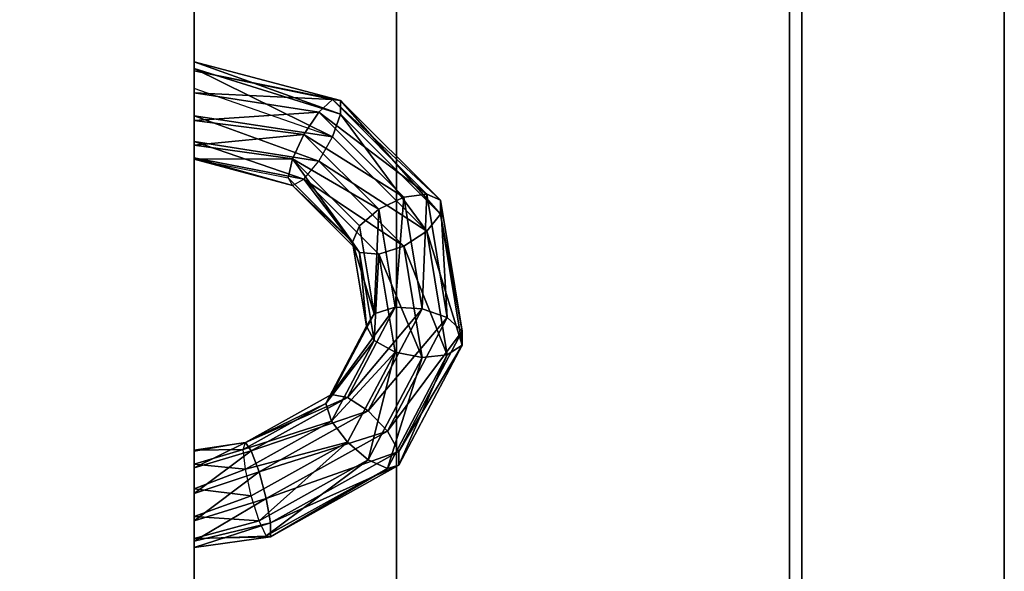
# Model space of a CAD drawing. Extents: x 0 to 49.5, y -34 to 31.
# Tile 24 of 35: x 41.5 to 44, y 4.5 to 5.9. Entities that reach past the tile are written whole.
import ezdxf

# ---------------------------------------------------------------- set-up
doc = ezdxf.new("R2010")
doc.units = 0

# ---------------------------------------------------------------- blocks, each defined once
blk = doc.blocks.new('e6fba2d8-52fa-44f2-9404-a1dd15a20d1a')
at = {"color": 251, "true_color": 0x5b5b5b, "transparency": 33554687}
mesh = blk.add_polyface(dxfattribs=at)
corners = [(43.46, 0.5), (43.96, 0.5), (43.96, 31), (43.46, 31), (43.46, 0.5, 0.5), (43.96, 0.5, 0.5), (43.96, 31, 0.5), (43.46, 31, 0.5)]
mesh.append_faces([[corners[k] for k in face] for face in [(0, 1, 2, 3), (4, 5, 6, 7), (0, 1, 5, 4), (1, 2, 6, 5), (2, 3, 7, 6), (3, 0, 4, 7)]], dxfattribs={"color": 251})
mesh = blk.add_polyface(dxfattribs=at)
corners = [(43.46, 0.5, 55.5), (43.96, 0.5, 55.5), (43.96, 31, 55.5), (43.46, 31, 55.5), (43.46, 0.5, 56), (43.96, 0.5, 56), (43.96, 31, 56), (43.46, 31, 56)]
mesh.append_faces([[corners[k] for k in face] for face in [(0, 1, 2, 3), (4, 5, 6, 7), (0, 1, 5, 4), (1, 2, 6, 5), (2, 3, 7, 6), (3, 0, 4, 7)]], dxfattribs={"color": 251})
blk = doc.blocks.new('Box-c1a408b1-9bfd-47b8-ba11-728a2379d740')
at = {"color": 252, "true_color": 0x969696, "transparency": 33554687}
mesh = blk.add_polyface(dxfattribs=at)
corners = [(0, 0), (42.96, 0), (42.96, 18.6), (0, 18.6), (0, 0, 0.03), (42.96, 0, 0.03), (42.96, 18.6, 0.03), (0, 18.6, 0.03)]
mesh.append_faces([[corners[k] for k in face] for face in [(0, 1, 2, 3), (4, 5, 6, 7), (0, 1, 5, 4), (1, 2, 6, 5), (2, 3, 7, 6), (3, 0, 4, 7)]], dxfattribs={"color": 252})
blk = doc.blocks.new('Box-fb61e836-88c0-4781-959b-ded09ece1497')
at = {"color": 252, "true_color": 0x969696, "transparency": 33554687}
mesh = blk.add_polyface(dxfattribs=at)
corners = [(42.93, 0), (42.96, 0), (42.96, 18.6), (42.93, 18.6), (42.93, 0, 1.6), (42.96, 0, 1.6), (42.96, 18.6, 1.6), (42.93, 18.6, 1.6)]
mesh.append_faces([[corners[k] for k in face] for face in [(0, 1, 2, 3), (4, 5, 6, 7), (0, 1, 5, 4), (1, 2, 6, 5), (2, 3, 7, 6), (3, 0, 4, 7)]], dxfattribs={"color": 252})
blk = doc.blocks.new('5db12154-5340-411c-8c93-5c2d76fa9900')
at = {"transparency": 33554687}
for name in ['Box-c1a408b1-9bfd-47b8-ba11-728a2379d740', 'Box-fb61e836-88c0-4781-959b-ded09ece1497']:
    blk.add_blockref(name, (0, 0), dxfattribs=at)
blk = doc.blocks.new('d8ac9ed9-288f-415c-8d24-80894f09c12e')
at = {"color": 0, "transparency": 33554687}
mesh = blk.add_polyface(dxfattribs=at)
corners = [(0, 0), (1, 0), (1, 1), (0, 1), (0, 0, 1), (1, 0, 1), (1, 1, 1), (0, 1, 1)]
mesh.append_faces([[corners[k] for k in face] for face in [(0, 1, 2, 3), (4, 5, 6, 7), (0, 1, 5, 4), (1, 2, 6, 5), (2, 3, 7, 6), (3, 0, 4, 7)]], dxfattribs={"color": 0})
blk = doc.blocks.new('f99350e5-a33d-45af-896f-d78f666e46af')
at = {"color": 0, "transparency": 33554687}
mesh = blk.add_polyface(dxfattribs=at)
corners = [(0, 0), (1, 0), (1, 1), (0, 1), (0, 0, 1), (1, 0, 1), (1, 1, 1), (0, 1, 1)]
mesh.append_faces([[corners[k] for k in face] for face in [(0, 1, 2, 3), (4, 5, 6, 7), (0, 1, 5, 4), (1, 2, 6, 5), (2, 3, 7, 6), (3, 0, 4, 7)]], dxfattribs={"color": 0})
blk = doc.blocks.new('971a5e13-8731-4e60-9711-412e5be5aa55')
at = {"color": 253, "true_color": 0xa0a0a0, "transparency": 33554687}
mesh = blk.add_polyface(dxfattribs=at)
corners = [(0, 0), (42.96, 0), (42.96, 30), (0, 30), (0, 0, 0.2), (42.96, 0, 0.2), (42.96, 30, 0.2), (0, 30, 0.2)]
mesh.append_faces([[corners[k] for k in face] for face in [(0, 1, 2, 3), (4, 5, 6, 7), (0, 1, 5, 4), (1, 2, 6, 5), (2, 3, 7, 6), (3, 0, 4, 7)]], dxfattribs={"color": 253})
blk = doc.blocks.new('Box-2f4abc0d-461c-4cf1-8f1d-0976aef0f930')
at = {"color": 253, "true_color": 0xa0a0a0, "transparency": 33554687}
mesh = blk.add_polyface(dxfattribs=at)
corners = [(35.9, 0.5, 55.8), (43.46, 0.5, 55.8), (43.46, 30.5, 55.8), (35.9, 30.5, 55.8), (35.9, 0.5, 56), (43.46, 0.5, 56), (43.46, 30.5, 56), (35.9, 30.5, 56)]
mesh.append_faces([[corners[k] for k in face] for face in [(0, 1, 2, 3), (4, 5, 6, 7), (0, 1, 5, 4), (1, 2, 6, 5), (2, 3, 7, 6), (3, 0, 4, 7)]], dxfattribs={"color": 253})
blk = doc.blocks.new('01bc2b18-04c2-4188-8682-baf913618988')
at = {"linetype": 'Continuous', "transparency": 33554687}
blk.add_blockref('Box-2f4abc0d-461c-4cf1-8f1d-0976aef0f930', (0, 0), dxfattribs=at)
blk = doc.blocks.new('c6d05987-4603-4b17-8614-f201b44b4f15')
at = {"transparency": 33554687}
for name, p in [('e6fba2d8-52fa-44f2-9404-a1dd15a20d1a', (0, 0)), ('971a5e13-8731-4e60-9711-412e5be5aa55', (0.5, 0.5)), ('01bc2b18-04c2-4188-8682-baf913618988', (0, 0)), ('5db12154-5340-411c-8c93-5c2d76fa9900', (0.5, 1.9, 4.8))]:
    blk.add_blockref(name, p, dxfattribs=at)
at = {"color": 251, "true_color": 0x5b5b5b, "transparency": 33554687}
for name, p, xscale, yscale, zscale in [('d8ac9ed9-288f-415c-8d24-80894f09c12e', (42.46, 0, -3.5), 1.5, 31, 3.5), ('f99350e5-a33d-45af-896f-d78f666e46af', (1.5, 3, -0.5), 40.96, 4.5, 0.5)]:
    blk.add_blockref(name, p, dxfattribs=dict(at, xscale=xscale, yscale=yscale, zscale=zscale))
blk = doc.blocks.new('2154c41f-840e-449f-aab7-fa41d62877b5')
at = {"color": 251, "true_color": 0x5b5b5b, "transparency": 33554687}
mesh = blk.add_polyface(dxfattribs=at)
corners = [(0, 0), (3.55, 0), (3.55, 40.96), (0, 40.96), (0, 0, 24.19), (3.55, 0, 24.19), (3.55, 40.96, 24.19), (0, 40.96, 24.19)]
mesh.append_faces([[corners[k] for k in face] for face in [(0, 1, 2, 3), (4, 5, 6, 7), (0, 1, 5, 4), (1, 2, 6, 5), (2, 3, 7, 6), (3, 0, 4, 7)]], dxfattribs={"color": 251})
blk = doc.blocks.new('2c2a5e3d-2cb9-42c1-b5ca-e0d3c31c66d7')
at = {"color": 36, "transparency": 33554687}
mesh = blk.add_polyface(dxfattribs=at)
corners = [(-1.718, 4.054, -0.728), (-1.821, 3.829, -0.343), (0.212, 4.167, 0.831), (0.435, 4.412, 0.515)]
mesh.append_faces([[corners[k] for k in face] for face in [(3, 0, 2, 3)]], dxfattribs={"vtx1": -1, "color": 36})
mesh.append_faces([[corners[k] for k in face] for face in [(0, 1, 2, 0)]], dxfattribs={"vtx2": -1, "color": 36})
mesh = blk.add_polyface(dxfattribs=at)
corners = [(-1.489, 4.054, -1.124), (-1.718, 4.054, -0.728), (0.435, 4.412, 0.515), (0.664, 4.412, 0.119)]
mesh.append_faces([[corners[k] for k in face] for face in [(3, 0, 2, 3)]], dxfattribs={"vtx1": -1, "color": 36})
mesh.append_faces([[corners[k] for k in face] for face in [(0, 1, 2, 0)]], dxfattribs={"vtx2": -1, "color": 36})
mesh = blk.add_polyface(dxfattribs=at)
corners = [(-1.208, 3.829, -1.406), (-1.489, 4.054, -1.124), (0.664, 4.412, 0.119), (0.826, 4.167, -0.232)]
mesh.append_faces([[corners[k] for k in face] for face in [(3, 0, 2, 3)]], dxfattribs={"vtx1": -1, "color": 36})
mesh.append_faces([[corners[k] for k in face] for face in [(0, 1, 2, 0)]], dxfattribs={"vtx2": -1, "color": 36})
mesh = blk.add_polyface(dxfattribs=at)
corners = [(0.435, 4.412, 0.515), (0.212, 4.167, 0.831), (2.081, 3.182, 1.91), (2.413, 3.369, 1.658)]
mesh.append_faces([[corners[k] for k in face] for face in [(3, 0, 2, 3)]], dxfattribs={"vtx1": -1, "color": 36})
mesh.append_faces([[corners[k] for k in face] for face in [(0, 1, 2, 0)]], dxfattribs={"vtx2": -1, "color": 36})
mesh = blk.add_polyface(dxfattribs=at)
corners = [(0.664, 4.412, 0.119), (0.435, 4.412, 0.515), (2.413, 3.369, 1.658), (2.642, 3.369, 1.261)]
mesh.append_faces([[corners[k] for k in face] for face in [(3, 0, 2, 3)]], dxfattribs={"vtx1": -1, "color": 36})
mesh.append_faces([[corners[k] for k in face] for face in [(0, 1, 2, 0)]], dxfattribs={"vtx2": -1, "color": 36})
mesh = blk.add_polyface(dxfattribs=at)
corners = [(0.826, 4.167, -0.232), (0.664, 4.412, 0.119), (2.642, 3.369, 1.261), (2.694, 3.182, 0.847)]
mesh.append_faces([[corners[k] for k in face] for face in [(3, 0, 2, 3)]], dxfattribs={"vtx1": -1, "color": 36})
mesh.append_faces([[corners[k] for k in face] for face in [(0, 1, 2, 0)]], dxfattribs={"vtx2": -1, "color": 36})
mesh = blk.add_polyface(dxfattribs=at)
corners = [(-1.718, 4.054, -0.728), (-3.362, 2.41, -1.677), (-3.374, 2.276, -1.239), (-1.821, 3.829, -0.343)]
mesh.append_faces([[corners[k] for k in face] for face in [(3, 0, 2, 3)]], dxfattribs={"vtx1": -1, "color": 36})
mesh.append_faces([[corners[k] for k in face] for face in [(0, 1, 2, 0)]], dxfattribs={"vtx2": -1, "color": 36})
mesh = blk.add_polyface(dxfattribs=at)
corners = [(-1.489, 4.054, -1.124), (-3.133, 2.41, -2.073), (-3.362, 2.41, -1.677), (-1.718, 4.054, -0.728)]
mesh.append_faces([[corners[k] for k in face] for face in [(3, 0, 2, 3)]], dxfattribs={"vtx1": -1, "color": 36})
mesh.append_faces([[corners[k] for k in face] for face in [(0, 1, 2, 0)]], dxfattribs={"vtx2": -1, "color": 36})
mesh = blk.add_polyface(dxfattribs=at)
corners = [(-1.208, 3.829, -1.406), (-2.76, 2.276, -2.302), (-3.133, 2.41, -2.073), (-1.489, 4.054, -1.124)]
mesh.append_faces([[corners[k] for k in face] for face in [(3, 0, 2, 3)]], dxfattribs={"vtx1": -1, "color": 36})
mesh.append_faces([[corners[k] for k in face] for face in [(0, 1, 2, 0)]], dxfattribs={"vtx2": -1, "color": 36})
mesh = blk.add_polyface(dxfattribs=at)
corners = [(-1.821, 3.829, -0.343), (-1.767, 3.451, -0.092), (0.066, 3.755, 0.966), (0.212, 4.167, 0.831)]
mesh.append_faces([[corners[k] for k in face] for face in [(3, 0, 2, 3)]], dxfattribs={"vtx1": -1, "color": 36})
mesh.append_faces([[corners[k] for k in face] for face in [(0, 1, 2, 0)]], dxfattribs={"vtx2": -1, "color": 36})
mesh = blk.add_polyface(dxfattribs=at)
corners = [(-0.963, 3.451, -1.484), (-1.208, 3.829, -1.406), (0.826, 4.167, -0.232), (0.87, 3.755, -0.426)]
mesh.append_faces([[corners[k] for k in face] for face in [(3, 0, 2, 3)]], dxfattribs={"vtx1": -1, "color": 36})
mesh.append_faces([[corners[k] for k in face] for face in [(0, 1, 2, 0)]], dxfattribs={"vtx2": -1, "color": 36})
mesh = blk.add_polyface(dxfattribs=at)
corners = [(0.212, 4.167, 0.831), (0.066, 3.755, 0.966), (1.749, 2.867, 1.938), (2.081, 3.182, 1.91)]
mesh.append_faces([[corners[k] for k in face] for face in [(3, 0, 2, 3)]], dxfattribs={"vtx1": -1, "color": 36})
mesh.append_faces([[corners[k] for k in face] for face in [(0, 1, 2, 0)]], dxfattribs={"vtx2": -1, "color": 36})
mesh = blk.add_polyface(dxfattribs=at)
corners = [(0.87, 3.755, -0.426), (0.826, 4.167, -0.232), (2.694, 3.182, 0.847), (2.553, 2.867, 0.546)]
mesh.append_faces([[corners[k] for k in face] for face in [(3, 0, 2, 3)]], dxfattribs={"vtx1": -1, "color": 36})
mesh.append_faces([[corners[k] for k in face] for face in [(0, 1, 2, 0)]], dxfattribs={"vtx2": -1, "color": 36})
mesh = blk.add_polyface(dxfattribs=at)
corners = [(-1.821, 3.829, -0.343), (-3.374, 2.276, -1.239), (-3.166, 2.051, -0.899), (-1.767, 3.451, -0.092)]
mesh.append_faces([[corners[k] for k in face] for face in [(3, 0, 2, 3)]], dxfattribs={"vtx1": -1, "color": 36})
mesh.append_faces([[corners[k] for k in face] for face in [(0, 1, 2, 0)]], dxfattribs={"vtx2": -1, "color": 36})
mesh = blk.add_polyface(dxfattribs=at)
corners = [(-1.208, 3.829, -1.406), (-0.963, 3.451, -1.484), (-2.362, 2.051, -2.292), (-2.76, 2.276, -2.302)]
mesh.append_faces([[corners[k] for k in face] for face in [(3, 0, 2, 3)]], dxfattribs={"vtx1": -1, "color": 36})
mesh.append_faces([[corners[k] for k in face] for face in [(0, 1, 2, 0)]], dxfattribs={"vtx2": -1, "color": 36})
mesh = blk.add_polyface(dxfattribs=at)
corners = [(-1.767, 3.451, -0.092), (-1.571, 3.039, -0.054), (0.042, 3.307, 0.878), (0.066, 3.755, 0.966)]
mesh.append_faces([[corners[k] for k in face] for face in [(3, 0, 2, 3)]], dxfattribs={"vtx1": -1, "color": 36})
mesh.append_faces([[corners[k] for k in face] for face in [(0, 1, 2, 0)]], dxfattribs={"vtx2": -1, "color": 36})
mesh = blk.add_polyface(dxfattribs=at)
corners = [(-0.832, 3.039, -1.334), (-0.963, 3.451, -1.484), (0.87, 3.755, -0.426), (0.781, 3.307, -0.402)]
mesh.append_faces([[corners[k] for k in face] for face in [(3, 0, 2, 3)]], dxfattribs={"vtx1": -1, "color": 36})
mesh.append_faces([[corners[k] for k in face] for face in [(0, 1, 2, 0)]], dxfattribs={"vtx2": -1, "color": 36})
mesh = blk.add_polyface(dxfattribs=at)
corners = [(0.066, 3.755, 0.966), (0.042, 3.307, 0.878), (1.525, 2.525, 1.734), (1.749, 2.867, 1.938)]
mesh.append_faces([[corners[k] for k in face] for face in [(3, 0, 2, 3)]], dxfattribs={"vtx1": -1, "color": 36})
mesh.append_faces([[corners[k] for k in face] for face in [(0, 1, 2, 0)]], dxfattribs={"vtx2": -1, "color": 36})
mesh = blk.add_polyface(dxfattribs=at)
corners = [(0.781, 3.307, -0.402), (0.87, 3.755, -0.426), (2.553, 2.867, 0.546), (2.264, 2.525, 0.454)]
mesh.append_faces([[corners[k] for k in face] for face in [(3, 0, 2, 3)]], dxfattribs={"vtx1": -1, "color": 36})
mesh.append_faces([[corners[k] for k in face] for face in [(0, 1, 2, 0)]], dxfattribs={"vtx2": -1, "color": 36})
mesh = blk.add_polyface(dxfattribs=at)
corners = [(-1.767, 3.451, -0.092), (-3.166, 2.051, -0.899), (-2.803, 1.806, -0.765), (-1.571, 3.039, -0.054)]
mesh.append_faces([[corners[k] for k in face] for face in [(3, 0, 2, 3)]], dxfattribs={"vtx1": -1, "color": 36})
mesh.append_faces([[corners[k] for k in face] for face in [(0, 1, 2, 0)]], dxfattribs={"vtx2": -1, "color": 36})
mesh = blk.add_polyface(dxfattribs=at)
corners = [(-0.963, 3.451, -1.484), (-0.832, 3.039, -1.334), (-2.064, 1.806, -2.045), (-2.362, 2.051, -2.292)]
mesh.append_faces([[corners[k] for k in face] for face in [(3, 0, 2, 3)]], dxfattribs={"vtx1": -1, "color": 36})
mesh.append_faces([[corners[k] for k in face] for face in [(0, 1, 2, 0)]], dxfattribs={"vtx2": -1, "color": 36})
mesh = blk.add_polyface(dxfattribs=at)
corners = [(-1.571, 3.039, -0.054), (-1.297, 2.724, -0.242), (0.15, 2.964, 0.593), (0.042, 3.307, 0.878)]
mesh.append_faces([[corners[k] for k in face] for face in [(3, 0, 2, 3)]], dxfattribs={"vtx1": -1, "color": 36})
mesh.append_faces([[corners[k] for k in face] for face in [(0, 1, 2, 0)]], dxfattribs={"vtx2": -1, "color": 36})
mesh = blk.add_polyface(dxfattribs=at)
corners = [(0.589, 2.964, -0.167), (-0.858, 2.724, -1.002), (-0.832, 3.039, -1.334), (0.781, 3.307, -0.402)]
mesh.append_faces([[corners[k] for k in face] for face in [(3, 0, 2, 3)]], dxfattribs={"vtx1": -1, "color": 36})
mesh.append_faces([[corners[k] for k in face] for face in [(0, 1, 2, 0)]], dxfattribs={"vtx2": -1, "color": 36})
mesh = blk.add_polyface(dxfattribs=at)
corners = [(0.042, 3.307, 0.878), (0.15, 2.964, 0.593), (1.479, 2.263, 1.361), (1.525, 2.525, 1.734)]
mesh.append_faces([[corners[k] for k in face] for face in [(3, 0, 2, 3)]], dxfattribs={"vtx1": -1, "color": 36})
mesh.append_faces([[corners[k] for k in face] for face in [(0, 1, 2, 0)]], dxfattribs={"vtx2": -1, "color": 36})
mesh = blk.add_polyface(dxfattribs=at)
corners = [(1.918, 2.263, 0.6), (0.589, 2.964, -0.167), (0.781, 3.307, -0.402), (2.264, 2.525, 0.454)]
mesh.append_faces([[corners[k] for k in face] for face in [(3, 0, 2, 3)]], dxfattribs={"vtx1": -1, "color": 36})
mesh.append_faces([[corners[k] for k in face] for face in [(0, 1, 2, 0)]], dxfattribs={"vtx2": -1, "color": 36})
mesh = blk.add_polyface(dxfattribs=at)
corners = [(2.413, 3.369, 1.658), (2.081, 3.182, 1.91), (3.191, 1.186, 2.551), (3.589, 1.256, 2.337)]
mesh.append_faces([[corners[k] for k in face] for face in [(3, 0, 2, 3)]], dxfattribs={"vtx1": -1, "color": 36})
mesh.append_faces([[corners[k] for k in face] for face in [(0, 1, 2, 0)]], dxfattribs={"vtx2": -1, "color": 36})
mesh = blk.add_polyface(dxfattribs=at)
corners = [(2.642, 3.369, 1.261), (2.413, 3.369, 1.658), (3.589, 1.256, 2.337), (3.818, 1.256, 1.94)]
mesh.append_faces([[corners[k] for k in face] for face in [(3, 0, 2, 3)]], dxfattribs={"vtx1": -1, "color": 36})
mesh.append_faces([[corners[k] for k in face] for face in [(0, 1, 2, 0)]], dxfattribs={"vtx2": -1, "color": 36})
mesh = blk.add_polyface(dxfattribs=at)
corners = [(2.694, 3.182, 0.847), (2.642, 3.369, 1.261), (3.818, 1.256, 1.94), (3.805, 1.186, 1.488)]
mesh.append_faces([[corners[k] for k in face] for face in [(3, 0, 2, 3)]], dxfattribs={"vtx1": -1, "color": 36})
mesh.append_faces([[corners[k] for k in face] for face in [(0, 1, 2, 0)]], dxfattribs={"vtx2": -1, "color": 36})
mesh = blk.add_polyface(dxfattribs=at)
corners = [(2.081, 3.182, 1.91), (1.749, 2.867, 1.938), (2.75, 1.069, 2.516), (3.191, 1.186, 2.551)]
mesh.append_faces([[corners[k] for k in face] for face in [(3, 0, 2, 3)]], dxfattribs={"vtx1": -1, "color": 36})
mesh.append_faces([[corners[k] for k in face] for face in [(0, 1, 2, 0)]], dxfattribs={"vtx2": -1, "color": 36})
mesh = blk.add_polyface(dxfattribs=at)
corners = [(2.553, 2.867, 0.546), (2.694, 3.182, 0.847), (3.805, 1.186, 1.488), (3.554, 1.069, 1.124)]
mesh.append_faces([[corners[k] for k in face] for face in [(3, 0, 2, 3)]], dxfattribs={"vtx1": -1, "color": 36})
mesh.append_faces([[corners[k] for k in face] for face in [(0, 1, 2, 0)]], dxfattribs={"vtx2": -1, "color": 36})
mesh = blk.add_polyface(dxfattribs=at)
corners = [(-1.571, 3.039, -0.054), (-2.803, 1.806, -0.765), (-2.401, 1.619, -0.879), (-1.297, 2.724, -0.242)]
mesh.append_faces([[corners[k] for k in face] for face in [(3, 0, 2, 3)]], dxfattribs={"vtx1": -1, "color": 36})
mesh.append_faces([[corners[k] for k in face] for face in [(0, 1, 2, 0)]], dxfattribs={"vtx2": -1, "color": 36})
mesh = blk.add_polyface(dxfattribs=at)
corners = [(-0.858, 2.724, -1.002), (-1.962, 1.619, -1.64), (-2.064, 1.806, -2.045), (-0.832, 3.039, -1.334)]
mesh.append_faces([[corners[k] for k in face] for face in [(3, 0, 2, 3)]], dxfattribs={"vtx1": -1, "color": 36})
mesh.append_faces([[corners[k] for k in face] for face in [(0, 1, 2, 0)]], dxfattribs={"vtx2": -1, "color": 36})
mesh = blk.add_polyface(dxfattribs=at)
corners = [(0.15, 2.964, 0.593), (-1.297, 2.724, -0.242), (-1.031, 2.607, -0.595), (0.353, 2.837, 0.204)]
mesh.append_faces([[corners[k] for k in face] for face in [(3, 0, 2, 3)]], dxfattribs={"vtx1": -1, "color": 36})
mesh.append_faces([[corners[k] for k in face] for face in [(0, 1, 2, 0)]], dxfattribs={"vtx2": -1, "color": 36})
mesh = blk.add_polyface(dxfattribs=at)
corners = [(0.353, 2.837, 0.204), (-1.031, 2.607, -0.595), (-0.858, 2.724, -1.002), (0.589, 2.964, -0.167)]
mesh.append_faces([[corners[k] for k in face] for face in [(3, 0, 2, 3)]], dxfattribs={"vtx1": -1, "color": 36})
mesh.append_faces([[corners[k] for k in face] for face in [(0, 1, 2, 0)]], dxfattribs={"vtx2": -1, "color": 36})
mesh = blk.add_polyface(dxfattribs=at)
corners = [(1.479, 2.263, 1.361), (0.15, 2.964, 0.593), (0.353, 2.837, 0.204), (1.625, 2.166, 0.938)]
mesh.append_faces([[corners[k] for k in face] for face in [(3, 0, 2, 3)]], dxfattribs={"vtx1": -1, "color": 36})
mesh.append_faces([[corners[k] for k in face] for face in [(0, 1, 2, 0)]], dxfattribs={"vtx2": -1, "color": 36})
mesh = blk.add_polyface(dxfattribs=at)
corners = [(1.625, 2.166, 0.938), (0.353, 2.837, 0.204), (0.589, 2.964, -0.167), (1.918, 2.263, 0.6)]
mesh.append_faces([[corners[k] for k in face] for face in [(3, 0, 2, 3)]], dxfattribs={"vtx1": -1, "color": 36})
mesh.append_faces([[corners[k] for k in face] for face in [(0, 1, 2, 0)]], dxfattribs={"vtx2": -1, "color": 36})
mesh = blk.add_polyface(dxfattribs=at)
corners = [(1.749, 2.867, 1.938), (1.525, 2.525, 1.734), (2.406, 0.941, 2.242), (2.75, 1.069, 2.516)]
mesh.append_faces([[corners[k] for k in face] for face in [(3, 0, 2, 3)]], dxfattribs={"vtx1": -1, "color": 36})
mesh.append_faces([[corners[k] for k in face] for face in [(0, 1, 2, 0)]], dxfattribs={"vtx2": -1, "color": 36})
mesh = blk.add_polyface(dxfattribs=at)
corners = [(2.264, 2.525, 0.454), (2.553, 2.867, 0.546), (3.554, 1.069, 1.124), (3.145, 0.941, 0.963)]
mesh.append_faces([[corners[k] for k in face] for face in [(3, 0, 2, 3)]], dxfattribs={"vtx1": -1, "color": 36})
mesh.append_faces([[corners[k] for k in face] for face in [(0, 1, 2, 0)]], dxfattribs={"vtx2": -1, "color": 36})
mesh = blk.add_polyface(dxfattribs=at)
corners = [(-2.401, 1.619, -0.879), (-2.088, 1.549, -1.205), (-1.031, 2.607, -0.595), (-1.297, 2.724, -0.242)]
mesh.append_faces([[corners[k] for k in face] for face in [(3, 0, 2, 3)]], dxfattribs={"vtx1": -1, "color": 36})
mesh.append_faces([[corners[k] for k in face] for face in [(0, 1, 2, 0)]], dxfattribs={"vtx2": -1, "color": 36})
mesh = blk.add_polyface(dxfattribs=at)
corners = [(-1.031, 2.607, -0.595), (-2.088, 1.549, -1.205), (-1.962, 1.619, -1.64), (-0.858, 2.724, -1.002)]
mesh.append_faces([[corners[k] for k in face] for face in [(3, 0, 2, 3)]], dxfattribs={"vtx1": -1, "color": 36})
mesh.append_faces([[corners[k] for k in face] for face in [(0, 1, 2, 0)]], dxfattribs={"vtx2": -1, "color": 36})
mesh = blk.add_polyface(dxfattribs=at)
corners = [(1.525, 2.525, 1.734), (1.479, 2.263, 1.361), (2.269, 0.844, 1.817), (2.406, 0.941, 2.242)]
mesh.append_faces([[corners[k] for k in face] for face in [(3, 0, 2, 3)]], dxfattribs={"vtx1": -1, "color": 36})
mesh.append_faces([[corners[k] for k in face] for face in [(0, 1, 2, 0)]], dxfattribs={"vtx2": -1, "color": 36})
mesh = blk.add_polyface(dxfattribs=at)
corners = [(2.708, 0.844, 1.056), (1.918, 2.263, 0.6), (2.264, 2.525, 0.454), (3.145, 0.941, 0.963)]
mesh.append_faces([[corners[k] for k in face] for face in [(3, 0, 2, 3)]], dxfattribs={"vtx1": -1, "color": 36})
mesh.append_faces([[corners[k] for k in face] for face in [(0, 1, 2, 0)]], dxfattribs={"vtx2": -1, "color": 36})
mesh = blk.add_polyface(dxfattribs=at)
corners = [(-3.133, 2.41, -2.073), (-3.889, 0, -2.245), (-3.997, 0, -1.8), (-3.362, 2.41, -1.677)]
mesh.append_faces([[corners[k] for k in face] for face in [(3, 0, 2, 3)]], dxfattribs={"vtx1": -1, "color": 36})
mesh.append_faces([[corners[k] for k in face] for face in [(0, 1, 2, 0)]], dxfattribs={"vtx2": -1, "color": 36})
mesh = blk.add_polyface(dxfattribs=at)
corners = [(-3.362, 2.41, -1.677), (-3.997, 0, -1.8), (-3.847, 0, -1.368), (-3.374, 2.276, -1.239)]
mesh.append_faces([[corners[k] for k in face] for face in [(3, 0, 2, 3)]], dxfattribs={"vtx1": -1, "color": 36})
mesh.append_faces([[corners[k] for k in face] for face in [(0, 1, 2, 0)]], dxfattribs={"vtx2": -1, "color": 36})
mesh = blk.add_polyface(dxfattribs=at)
corners = [(-2.76, 2.276, -2.302), (-3.557, 0, -2.561), (-3.889, 0, -2.245), (-3.133, 2.41, -2.073)]
mesh.append_faces([[corners[k] for k in face] for face in [(3, 0, 2, 3)]], dxfattribs={"vtx1": -1, "color": 36})
mesh.append_faces([[corners[k] for k in face] for face in [(0, 1, 2, 0)]], dxfattribs={"vtx2": -1, "color": 36})
mesh = blk.add_polyface(dxfattribs=at)
corners = [(-3.374, 2.276, -1.239), (-3.847, 0, -1.368), (-3.487, 0, -1.085), (-3.166, 2.051, -0.899)]
mesh.append_faces([[corners[k] for k in face] for face in [(3, 0, 2, 3)]], dxfattribs={"vtx1": -1, "color": 36})
mesh.append_faces([[corners[k] for k in face] for face in [(0, 1, 2, 0)]], dxfattribs={"vtx2": -1, "color": 36})
mesh = blk.add_polyface(dxfattribs=at)
corners = [(-2.76, 2.276, -2.302), (-3.557, 0, -2.561), (-3.108, 0, -2.648), (-2.362, 2.051, -2.292)]
mesh.append_faces([[corners[k] for k in face] for face in [(3, 0, 2, 3)]], dxfattribs={"vtx1": -1, "color": 36})
mesh.append_faces([[corners[k] for k in face] for face in [(0, 1, 2, 0)]], dxfattribs={"vtx2": -1, "color": 36})
mesh = blk.add_polyface(dxfattribs=at)
corners = [(2.269, 0.844, 1.817), (1.479, 2.263, 1.361), (1.625, 2.166, 0.938), (2.381, 0.807, 1.375)]
mesh.append_faces([[corners[k] for k in face] for face in [(3, 0, 2, 3)]], dxfattribs={"vtx1": -1, "color": 36})
mesh.append_faces([[corners[k] for k in face] for face in [(0, 1, 2, 0)]], dxfattribs={"vtx2": -1, "color": 36})
mesh = blk.add_polyface(dxfattribs=at)
corners = [(2.381, 0.807, 1.375), (1.625, 2.166, 0.938), (1.918, 2.263, 0.6), (2.708, 0.844, 1.056)]
mesh.append_faces([[corners[k] for k in face] for face in [(3, 0, 2, 3)]], dxfattribs={"vtx1": -1, "color": 36})
mesh.append_faces([[corners[k] for k in face] for face in [(0, 1, 2, 0)]], dxfattribs={"vtx2": -1, "color": 36})
mesh = blk.add_polyface(dxfattribs=at)
corners = [(-3.166, 2.051, -0.899), (-3.487, 0, -1.085), (-3.031, 0, -1.041), (-2.803, 1.806, -0.765)]
mesh.append_faces([[corners[k] for k in face] for face in [(3, 0, 2, 3)]], dxfattribs={"vtx1": -1, "color": 36})
mesh.append_faces([[corners[k] for k in face] for face in [(0, 1, 2, 0)]], dxfattribs={"vtx2": -1, "color": 36})
mesh = blk.add_polyface(dxfattribs=at)
corners = [(-2.362, 2.051, -2.292), (-3.108, 0, -2.648), (-2.683, 0, -2.477), (-2.064, 1.806, -2.045)]
mesh.append_faces([[corners[k] for k in face] for face in [(3, 0, 2, 3)]], dxfattribs={"vtx1": -1, "color": 36})
mesh.append_faces([[corners[k] for k in face] for face in [(0, 1, 2, 0)]], dxfattribs={"vtx2": -1, "color": 36})
mesh = blk.add_polyface(dxfattribs=at)
corners = [(-2.803, 1.806, -0.765), (-3.031, 0, -1.041), (-2.625, 0, -1.251), (-2.401, 1.619, -0.879)]
mesh.append_faces([[corners[k] for k in face] for face in [(3, 0, 2, 3)]], dxfattribs={"vtx1": -1, "color": 36})
mesh.append_faces([[corners[k] for k in face] for face in [(0, 1, 2, 0)]], dxfattribs={"vtx2": -1, "color": 36})
mesh = blk.add_polyface(dxfattribs=at)
corners = [(-2.064, 1.806, -2.045), (-2.683, 0, -2.477), (-2.418, 0, -2.105), (-1.962, 1.619, -1.64)]
mesh.append_faces([[corners[k] for k in face] for face in [(3, 0, 2, 3)]], dxfattribs={"vtx1": -1, "color": 36})
mesh.append_faces([[corners[k] for k in face] for face in [(0, 1, 2, 0)]], dxfattribs={"vtx2": -1, "color": 36})
mesh = blk.add_polyface(dxfattribs=at)
corners = [(-2.401, 1.619, -0.879), (-2.625, 0, -1.251), (-2.396, 0, -1.647), (-2.088, 1.549, -1.205)]
mesh.append_faces([[corners[k] for k in face] for face in [(3, 0, 2, 3)]], dxfattribs={"vtx1": -1, "color": 36})
mesh.append_faces([[corners[k] for k in face] for face in [(0, 1, 2, 0)]], dxfattribs={"vtx2": -1, "color": 36})
mesh = blk.add_polyface(dxfattribs=at)
corners = [(-1.962, 1.619, -1.64), (-2.418, 0, -2.105), (-2.396, 0, -1.647), (-2.088, 1.549, -1.205)]
mesh.append_faces([[corners[k] for k in face] for face in [(3, 0, 2, 3)]], dxfattribs={"vtx1": -1, "color": 36})
mesh.append_faces([[corners[k] for k in face] for face in [(0, 1, 2, 0)]], dxfattribs={"vtx2": -1, "color": 36})
mesh = blk.add_polyface(dxfattribs=at)
corners = [(2.75, 1.069, 2.516), (3.108, 0, 2.648), (3.557, 0, 2.561), (3.191, 1.186, 2.551)]
mesh.append_faces([[corners[k] for k in face] for face in [(3, 0, 2, 3)]], dxfattribs={"vtx1": -1, "color": 36})
mesh.append_faces([[corners[k] for k in face] for face in [(0, 1, 2, 0)]], dxfattribs={"vtx2": -1, "color": 36})
mesh = blk.add_polyface(dxfattribs=at)
corners = [(3.191, 1.186, 2.551), (3.557, 0, 2.561), (3.889, 0, 2.245), (3.589, 1.256, 2.337)]
mesh.append_faces([[corners[k] for k in face] for face in [(3, 0, 2, 3)]], dxfattribs={"vtx1": -1, "color": 36})
mesh.append_faces([[corners[k] for k in face] for face in [(0, 1, 2, 0)]], dxfattribs={"vtx2": -1, "color": 36})
mesh = blk.add_polyface(dxfattribs=at)
corners = [(3.554, 1.069, 1.124), (3.487, 0, 1.085), (3.847, 0, 1.368), (3.805, 1.186, 1.488)]
mesh.append_faces([[corners[k] for k in face] for face in [(3, 0, 2, 3)]], dxfattribs={"vtx1": -1, "color": 36})
mesh.append_faces([[corners[k] for k in face] for face in [(0, 1, 2, 0)]], dxfattribs={"vtx2": -1, "color": 36})
mesh = blk.add_polyface(dxfattribs=at)
corners = [(3.589, 1.256, 2.337), (3.889, 0, 2.245), (3.997, 0, 1.8), (3.818, 1.256, 1.94)]
mesh.append_faces([[corners[k] for k in face] for face in [(3, 0, 2, 3)]], dxfattribs={"vtx1": -1, "color": 36})
mesh.append_faces([[corners[k] for k in face] for face in [(0, 1, 2, 0)]], dxfattribs={"vtx2": -1, "color": 36})
mesh = blk.add_polyface(dxfattribs=at)
corners = [(3.818, 1.256, 1.94), (3.997, 0, 1.8), (3.847, 0, 1.368), (3.805, 1.186, 1.488)]
mesh.append_faces([[corners[k] for k in face] for face in [(3, 0, 2, 3)]], dxfattribs={"vtx1": -1, "color": 36})
mesh.append_faces([[corners[k] for k in face] for face in [(0, 1, 2, 0)]], dxfattribs={"vtx2": -1, "color": 36})
mesh = blk.add_polyface(dxfattribs=at)
corners = [(2.406, 0.941, 2.242), (2.683, 0, 2.477), (3.108, 0, 2.648), (2.75, 1.069, 2.516)]
mesh.append_faces([[corners[k] for k in face] for face in [(3, 0, 2, 3)]], dxfattribs={"vtx1": -1, "color": 36})
mesh.append_faces([[corners[k] for k in face] for face in [(0, 1, 2, 0)]], dxfattribs={"vtx2": -1, "color": 36})
mesh = blk.add_polyface(dxfattribs=at)
corners = [(3.145, 0.941, 0.963), (3.031, 0, 1.041), (3.487, 0, 1.085), (3.554, 1.069, 1.124)]
mesh.append_faces([[corners[k] for k in face] for face in [(3, 0, 2, 3)]], dxfattribs={"vtx1": -1, "color": 36})
mesh.append_faces([[corners[k] for k in face] for face in [(0, 1, 2, 0)]], dxfattribs={"vtx2": -1, "color": 36})
mesh = blk.add_polyface(dxfattribs=at)
corners = [(2.269, 0.844, 1.817), (2.418, 0, 2.105), (2.683, 0, 2.477), (2.406, 0.941, 2.242)]
mesh.append_faces([[corners[k] for k in face] for face in [(3, 0, 2, 3)]], dxfattribs={"vtx1": -1, "color": 36})
mesh.append_faces([[corners[k] for k in face] for face in [(0, 1, 2, 0)]], dxfattribs={"vtx2": -1, "color": 36})
mesh = blk.add_polyface(dxfattribs=at)
corners = [(2.269, 0.844, 1.817), (2.418, 0, 2.105), (2.396, 0, 1.647), (2.381, 0.807, 1.375)]
mesh.append_faces([[corners[k] for k in face] for face in [(3, 0, 2, 3)]], dxfattribs={"vtx1": -1, "color": 36})
mesh.append_faces([[corners[k] for k in face] for face in [(0, 1, 2, 0)]], dxfattribs={"vtx2": -1, "color": 36})
mesh = blk.add_polyface(dxfattribs=at)
corners = [(2.381, 0.807, 1.375), (2.396, 0, 1.647), (2.625, 0, 1.251), (2.708, 0.844, 1.056)]
mesh.append_faces([[corners[k] for k in face] for face in [(3, 0, 2, 3)]], dxfattribs={"vtx1": -1, "color": 36})
mesh.append_faces([[corners[k] for k in face] for face in [(0, 1, 2, 0)]], dxfattribs={"vtx2": -1, "color": 36})
mesh = blk.add_polyface(dxfattribs=at)
corners = [(2.708, 0.844, 1.056), (2.625, 0, 1.251), (3.031, 0, 1.041), (3.145, 0.941, 0.963)]
mesh.append_faces([[corners[k] for k in face] for face in [(3, 0, 2, 3)]], dxfattribs={"vtx1": -1, "color": 36})
mesh.append_faces([[corners[k] for k in face] for face in [(0, 1, 2, 0)]], dxfattribs={"vtx2": -1, "color": 36})
blk = doc.blocks.new('354e3680-a0f2-4f04-a803-77605c414f22')
at = {"transparency": 33554687, "rotation": 270}
blk.add_blockref('2154c41f-840e-449f-aab7-fa41d62877b5', (1, 3.55), dxfattribs=at)
at = {"transparency": 33554687, "xscale": 0.15, "yscale": 0.15, "zscale": 0.15, "rotation": 270}
for p in [(41.96, 1.775, 1), (41.96, 1.775, 3.1082), (41.96, 1.775, 5.2164), (41.96, 1.775, 7.3245), (41.96, 1.775, 9.4327), (41.96, 1.775, 11.5409), (41.96, 1.775, 13.6491), (41.96, 1.775, 15.7573), (41.96, 1.775, 17.8655), (41.96, 1.775, 19.9736), (41.96, 1.775, 22.0818)]:
    blk.add_blockref('2c2a5e3d-2cb9-42c1-b5ca-e0d3c31c66d7', p, dxfattribs=at)
blk = doc.blocks.new('a832a6ea-339f-40ea-9d51-01272f3bc5bc')
at = {"color": 251, "true_color": 0x5b5b5b, "transparency": 33554687}
mesh = blk.add_polyface(dxfattribs=at)
corners = [(0, 0), (3.55, 0), (3.55, 40.96), (0, 40.96), (0, 0, 24.19), (3.55, 0, 24.19), (3.55, 40.96, 24.19), (0, 40.96, 24.19)]
mesh.append_faces([[corners[k] for k in face] for face in [(0, 1, 2, 3), (4, 5, 6, 7), (0, 1, 5, 4), (1, 2, 6, 5), (2, 3, 7, 6), (3, 0, 4, 7)]], dxfattribs={"color": 251})
blk = doc.blocks.new('e1369826-191f-4dc3-af95-2782a44a6902')
at = {"transparency": 33554687, "rotation": 270}
blk.add_blockref('a832a6ea-339f-40ea-9d51-01272f3bc5bc', (1, 3.55), dxfattribs=at)
at = {"transparency": 33554687, "xscale": 0.15, "yscale": 0.15, "zscale": 0.15, "rotation": 270}
for p in [(41.96, 1.775, 1), (41.96, 1.775, 3.1082), (41.96, 1.775, 5.2164), (41.96, 1.775, 7.3245), (41.96, 1.775, 9.4327), (41.96, 1.775, 11.5409), (41.96, 1.775, 13.6491), (41.96, 1.775, 15.7573), (41.96, 1.775, 17.8655), (41.96, 1.775, 19.9736), (41.96, 1.775, 22.0818)]:
    blk.add_blockref('2c2a5e3d-2cb9-42c1-b5ca-e0d3c31c66d7', p, dxfattribs=at)

msp = doc.modelspace()

# ---------------------------------------------------------------- block references
at = {"transparency": 33554687}
for name, p in [('c6d05987-4603-4b17-8614-f201b44b4f15', (0, 0)), ('354e3680-a0f2-4f04-a803-77605c414f22', (0, 3.38, 6.3)), ('e1369826-191f-4dc3-af95-2782a44a6902', (0, 3.38, 6.3))]:
    msp.add_blockref(name, p, dxfattribs=at)

doc.saveas('drawing.dxf')
